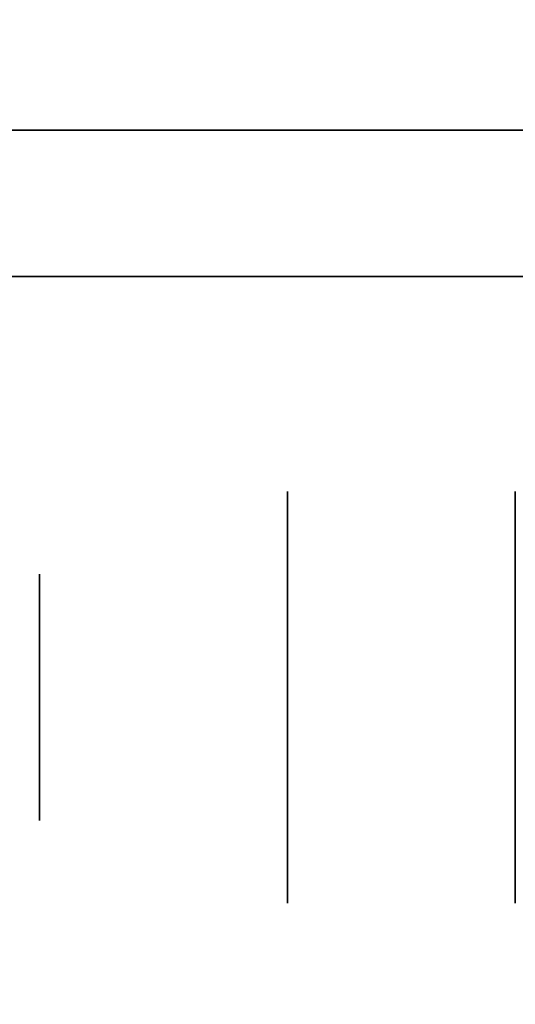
# Model space of a CAD drawing. Extents: x 413.3 to 457.5, y 5047.8 to 5050.
# Tile 108 of 256: x 419.3269 to 419.3591, y 5047.9682 to 5048.0322. Entities that reach past the tile are written whole.
import ezdxf

# ---------------------------------------------------------------- set-up
doc = ezdxf.new("R2010")
doc.units = 0
doc.header["$LTSCALE"] = 150
doc.header["$MEASUREMENT"] = 0
doc.layers.add('3DFACE_BOLT', color=7, linetype='CONTINUOUS')
doc.layers.add('3DFACE_SHAPE', color=7, linetype='CONTINUOUS')

msp = doc.modelspace()

# ---------------------------------------------------------------- linework, layer by layer
at = {"layer": '3DFACE_BOLT', "color": 1}
for points, invisible_edges in [([(419.359139, 5048.001534, -0.065), (419.359139, 5047.994847, -0.076583), (419.344339, 5048.001534, -0.065)], 14), ([(419.344339, 5048.001534, -0.065), (419.359139, 5047.994847, -0.076583), (419.344339, 5047.994847, -0.076583)], 3), ([(419.359139, 5047.994847, -0.053417), (419.359139, 5048.001534, -0.065), (419.344339, 5047.994847, -0.053417)], 14), ([(419.344339, 5047.994847, -0.053417), (419.359139, 5048.001534, -0.065), (419.344339, 5048.001534, -0.065)], 3), ([(419.344339, 5048.001534, -0.065), (419.344339, 5047.994847, -0.076583), (419.344339, 5047.994847, -0.053417)], 2), ([(419.359139, 5048.001534, -0.135), (419.359139, 5047.994847, -0.146583), (419.344339, 5048.001534, -0.135)], 14), ([(419.344339, 5048.001534, -0.135), (419.359139, 5047.994847, -0.146583), (419.344339, 5047.994847, -0.146583)], 3), ([(419.359139, 5047.994847, -0.123417), (419.359139, 5048.001534, -0.135), (419.344339, 5047.994847, -0.123417)], 14), ([(419.344339, 5047.994847, -0.123417), (419.359139, 5048.001534, -0.135), (419.344339, 5048.001534, -0.135)], 3), ([(419.344339, 5048.001534, -0.135), (419.344339, 5047.994847, -0.146583), (419.344339, 5047.994847, -0.123417)], 2), ([(419.378239, 5047.996159, -0.065), (419.378239, 5047.995768, -0.067472), (419.328239, 5047.996159, -0.065)], 14), ([(419.328239, 5047.996159, -0.065), (419.378239, 5047.995768, -0.067472), (419.328239, 5047.995768, -0.067472)], 3), ([(419.378239, 5047.995768, -0.062528), (419.378239, 5047.996159, -0.065), (419.328239, 5047.995768, -0.062528)], 14), ([(419.328239, 5047.995768, -0.062528), (419.378239, 5047.996159, -0.065), (419.328239, 5047.996159, -0.065)], 3), ([(419.328239, 5047.996159, -0.065), (419.328239, 5047.995768, -0.067472), (419.328239, 5047.995768, -0.062528)], 2), ([(419.378239, 5047.996159, -0.135), (419.378239, 5047.995768, -0.137472), (419.328239, 5047.996159, -0.135)], 14), ([(419.328239, 5047.996159, -0.135), (419.378239, 5047.995768, -0.137472), (419.328239, 5047.995768, -0.137472)], 3), ([(419.378239, 5047.995768, -0.132528), (419.378239, 5047.996159, -0.135), (419.328239, 5047.995768, -0.132528)], 14), ([(419.328239, 5047.995768, -0.132528), (419.378239, 5047.996159, -0.135), (419.328239, 5047.996159, -0.135)], 3), ([(419.328239, 5047.996159, -0.135), (419.328239, 5047.995768, -0.137472), (419.328239, 5047.995768, -0.132528)], 2), ([(419.378239, 5047.995768, -0.067472), (419.378239, 5047.994632, -0.069702), (419.328239, 5047.995768, -0.067472)], 14), ([(419.328239, 5047.995768, -0.067472), (419.378239, 5047.994632, -0.069702), (419.328239, 5047.994632, -0.069702)], 3), ([(419.378239, 5047.994632, -0.060298), (419.378239, 5047.995768, -0.062528), (419.328239, 5047.994632, -0.060298)], 14), ([(419.328239, 5047.994632, -0.060298), (419.378239, 5047.995768, -0.062528), (419.328239, 5047.995768, -0.062528)], 3), ([(419.328239, 5047.995768, -0.067472), (419.328239, 5047.994632, -0.069702), (419.328239, 5047.995768, -0.062528)], 14), ([(419.328239, 5047.995768, -0.062528), (419.328239, 5047.994632, -0.069702), (419.328239, 5047.994632, -0.060298)], 3), ([(419.378239, 5047.995768, -0.137472), (419.378239, 5047.994632, -0.139702), (419.328239, 5047.995768, -0.137472)], 14), ([(419.328239, 5047.995768, -0.137472), (419.378239, 5047.994632, -0.139702), (419.328239, 5047.994632, -0.139702)], 3), ([(419.378239, 5047.994632, -0.130298), (419.378239, 5047.995768, -0.132528), (419.328239, 5047.994632, -0.130298)], 14), ([(419.328239, 5047.994632, -0.130298), (419.378239, 5047.995768, -0.132528), (419.328239, 5047.995768, -0.132528)], 3), ([(419.328239, 5047.995768, -0.137472), (419.328239, 5047.994632, -0.139702), (419.328239, 5047.995768, -0.132528)], 14), ([(419.328239, 5047.995768, -0.132528), (419.328239, 5047.994632, -0.139702), (419.328239, 5047.994632, -0.130298)], 3), ([(419.378239, 5047.994632, -0.069702), (419.378239, 5047.992862, -0.071472), (419.328239, 5047.994632, -0.069702)], 14), ([(419.328239, 5047.994632, -0.069702), (419.378239, 5047.992862, -0.071472), (419.328239, 5047.992862, -0.071472)], 3), ([(419.378239, 5047.992862, -0.058528), (419.378239, 5047.994632, -0.060298), (419.328239, 5047.992862, -0.058528)], 14), ([(419.328239, 5047.992862, -0.058528), (419.378239, 5047.994632, -0.060298), (419.328239, 5047.994632, -0.060298)], 3), ([(419.328239, 5047.994632, -0.069702), (419.328239, 5047.992862, -0.071472), (419.328239, 5047.994632, -0.060298)], 14), ([(419.328239, 5047.994632, -0.060298), (419.328239, 5047.992862, -0.071472), (419.328239, 5047.992862, -0.058528)], 3), ([(419.378239, 5047.994632, -0.139702), (419.378239, 5047.992862, -0.141472), (419.328239, 5047.994632, -0.139702)], 14), ([(419.328239, 5047.994632, -0.139702), (419.378239, 5047.992862, -0.141472), (419.328239, 5047.992862, -0.141472)], 3), ([(419.378239, 5047.992862, -0.128528), (419.378239, 5047.994632, -0.130298), (419.328239, 5047.992862, -0.128528)], 14), ([(419.328239, 5047.992862, -0.128528), (419.378239, 5047.994632, -0.130298), (419.328239, 5047.994632, -0.130298)], 3), ([(419.328239, 5047.994632, -0.139702), (419.328239, 5047.992862, -0.141472), (419.328239, 5047.994632, -0.130298)], 14), ([(419.328239, 5047.994632, -0.130298), (419.328239, 5047.992862, -0.141472), (419.328239, 5047.992862, -0.128528)], 3), ([(419.359139, 5047.994847, -0.076583), (419.359139, 5047.981472, -0.076583), (419.344339, 5047.994847, -0.076583)], 14), ([(419.344339, 5047.994847, -0.076583), (419.359139, 5047.981472, -0.076583), (419.344339, 5047.981472, -0.076583)], 3), ([(419.359139, 5047.981472, -0.053417), (419.359139, 5047.994847, -0.053417), (419.344339, 5047.981472, -0.053417)], 14), ([(419.344339, 5047.981472, -0.053417), (419.359139, 5047.994847, -0.053417), (419.344339, 5047.994847, -0.053417)], 3), ([(419.344339, 5047.994847, -0.076583), (419.344339, 5047.981472, -0.076583), (419.344339, 5047.994847, -0.053417)], 14), ([(419.344339, 5047.994847, -0.053417), (419.344339, 5047.981472, -0.076583), (419.344339, 5047.981472, -0.053417)], 3), ([(419.359139, 5047.994847, -0.146583), (419.359139, 5047.981472, -0.146583), (419.344339, 5047.994847, -0.146583)], 14), ([(419.344339, 5047.994847, -0.146583), (419.359139, 5047.981472, -0.146583), (419.344339, 5047.981472, -0.146583)], 3), ([(419.359139, 5047.981472, -0.123417), (419.359139, 5047.994847, -0.123417), (419.344339, 5047.981472, -0.123417)], 14), ([(419.344339, 5047.981472, -0.123417), (419.359139, 5047.994847, -0.123417), (419.344339, 5047.994847, -0.123417)], 3), ([(419.344339, 5047.994847, -0.146583), (419.344339, 5047.981472, -0.146583), (419.344339, 5047.994847, -0.123417)], 14), ([(419.344339, 5047.994847, -0.123417), (419.344339, 5047.981472, -0.146583), (419.344339, 5047.981472, -0.123417)], 3), ([(419.359139, 5047.994847, -0.053417), (419.359139, 5047.981472, -0.053417), (419.359139, 5047.994847, -0.076583)], 14), ([(419.359139, 5047.994847, -0.076583), (419.359139, 5047.981472, -0.053417), (419.359139, 5047.981472, -0.076583)], 3), ([(419.359139, 5047.994847, -0.123417), (419.359139, 5047.981472, -0.123417), (419.359139, 5047.994847, -0.146583)], 14), ([(419.359139, 5047.994847, -0.146583), (419.359139, 5047.981472, -0.123417), (419.359139, 5047.981472, -0.146583)], 3), ([(419.378239, 5047.992862, -0.071472), (419.378239, 5047.990632, -0.072608), (419.328239, 5047.992862, -0.071472)], 14), ([(419.328239, 5047.992862, -0.071472), (419.378239, 5047.990632, -0.072608), (419.328239, 5047.990632, -0.072608)], 3), ([(419.378239, 5047.990632, -0.057392), (419.378239, 5047.992862, -0.058528), (419.328239, 5047.990632, -0.057392)], 14), ([(419.328239, 5047.990632, -0.057392), (419.378239, 5047.992862, -0.058528), (419.328239, 5047.992862, -0.058528)], 3), ([(419.328239, 5047.992862, -0.071472), (419.328239, 5047.990632, -0.072608), (419.328239, 5047.992862, -0.058528)], 14), ([(419.328239, 5047.992862, -0.058528), (419.328239, 5047.990632, -0.072608), (419.328239, 5047.990632, -0.057392)], 3), ([(419.378239, 5047.992862, -0.141472), (419.378239, 5047.990632, -0.142608), (419.328239, 5047.992862, -0.141472)], 14), ([(419.328239, 5047.992862, -0.141472), (419.378239, 5047.990632, -0.142608), (419.328239, 5047.990632, -0.142608)], 3), ([(419.378239, 5047.990632, -0.127392), (419.378239, 5047.992862, -0.128528), (419.328239, 5047.990632, -0.127392)], 14), ([(419.328239, 5047.990632, -0.127392), (419.378239, 5047.992862, -0.128528), (419.328239, 5047.992862, -0.128528)], 3), ([(419.328239, 5047.992862, -0.141472), (419.328239, 5047.990632, -0.142608), (419.328239, 5047.992862, -0.128528)], 14), ([(419.328239, 5047.992862, -0.128528), (419.328239, 5047.990632, -0.142608), (419.328239, 5047.990632, -0.127392)], 3), ([(419.378239, 5047.990632, -0.072608), (419.378239, 5047.988159, -0.073), (419.328239, 5047.990632, -0.072608)], 14), ([(419.328239, 5047.990632, -0.072608), (419.378239, 5047.988159, -0.073), (419.328239, 5047.988159, -0.073)], 3), ([(419.378239, 5047.988159, -0.057), (419.378239, 5047.990632, -0.057392), (419.328239, 5047.988159, -0.057)], 14), ([(419.328239, 5047.988159, -0.057), (419.378239, 5047.990632, -0.057392), (419.328239, 5047.990632, -0.057392)], 3), ([(419.328239, 5047.990632, -0.072608), (419.328239, 5047.988159, -0.073), (419.328239, 5047.990632, -0.057392)], 14), ([(419.328239, 5047.990632, -0.057392), (419.328239, 5047.988159, -0.073), (419.328239, 5047.988159, -0.057)], 3), ([(419.378239, 5047.990632, -0.142608), (419.378239, 5047.988159, -0.143), (419.328239, 5047.990632, -0.142608)], 14), ([(419.328239, 5047.990632, -0.142608), (419.378239, 5047.988159, -0.143), (419.328239, 5047.988159, -0.143)], 3), ([(419.378239, 5047.988159, -0.127), (419.378239, 5047.990632, -0.127392), (419.328239, 5047.988159, -0.127)], 14), ([(419.328239, 5047.988159, -0.127), (419.378239, 5047.990632, -0.127392), (419.328239, 5047.990632, -0.127392)], 3), ([(419.328239, 5047.990632, -0.142608), (419.328239, 5047.988159, -0.143), (419.328239, 5047.990632, -0.127392)], 14), ([(419.328239, 5047.990632, -0.127392), (419.328239, 5047.988159, -0.143), (419.328239, 5047.988159, -0.127)], 3), ([(419.378239, 5047.988159, -0.073), (419.378239, 5047.985687, -0.072608), (419.328239, 5047.988159, -0.073)], 14), ([(419.328239, 5047.988159, -0.073), (419.378239, 5047.985687, -0.072608), (419.328239, 5047.985687, -0.072608)], 3), ([(419.378239, 5047.985687, -0.057392), (419.378239, 5047.988159, -0.057), (419.328239, 5047.985687, -0.057392)], 14), ([(419.328239, 5047.985687, -0.057392), (419.378239, 5047.988159, -0.057), (419.328239, 5047.988159, -0.057)], 3), ([(419.328239, 5047.988159, -0.073), (419.328239, 5047.985687, -0.072608), (419.328239, 5047.988159, -0.057)], 14), ([(419.328239, 5047.988159, -0.057), (419.328239, 5047.985687, -0.072608), (419.328239, 5047.985687, -0.057392)], 3), ([(419.378239, 5047.988159, -0.143), (419.378239, 5047.985687, -0.142608), (419.328239, 5047.988159, -0.143)], 14), ([(419.328239, 5047.988159, -0.143), (419.378239, 5047.985687, -0.142608), (419.328239, 5047.985687, -0.142608)], 3), ([(419.378239, 5047.985687, -0.127392), (419.378239, 5047.988159, -0.127), (419.328239, 5047.985687, -0.127392)], 14), ([(419.328239, 5047.985687, -0.127392), (419.378239, 5047.988159, -0.127), (419.328239, 5047.988159, -0.127)], 3), ([(419.328239, 5047.988159, -0.143), (419.328239, 5047.985687, -0.142608), (419.328239, 5047.988159, -0.127)], 14), ([(419.328239, 5047.988159, -0.127), (419.328239, 5047.985687, -0.142608), (419.328239, 5047.985687, -0.127392)], 3), ([(419.378239, 5047.985687, -0.072608), (419.378239, 5047.983457, -0.071472), (419.328239, 5047.985687, -0.072608)], 14), ([(419.328239, 5047.985687, -0.072608), (419.378239, 5047.983457, -0.071472), (419.328239, 5047.983457, -0.071472)], 3), ([(419.378239, 5047.983457, -0.058528), (419.378239, 5047.985687, -0.057392), (419.328239, 5047.983457, -0.058528)], 14), ([(419.328239, 5047.983457, -0.058528), (419.378239, 5047.985687, -0.057392), (419.328239, 5047.985687, -0.057392)], 3), ([(419.328239, 5047.985687, -0.072608), (419.328239, 5047.983457, -0.071472), (419.328239, 5047.985687, -0.057392)], 14), ([(419.328239, 5047.985687, -0.057392), (419.328239, 5047.983457, -0.071472), (419.328239, 5047.983457, -0.058528)], 3), ([(419.378239, 5047.985687, -0.142608), (419.378239, 5047.983457, -0.141472), (419.328239, 5047.985687, -0.142608)], 14), ([(419.328239, 5047.985687, -0.142608), (419.378239, 5047.983457, -0.141472), (419.328239, 5047.983457, -0.141472)], 3), ([(419.378239, 5047.983457, -0.128528), (419.378239, 5047.985687, -0.127392), (419.328239, 5047.983457, -0.128528)], 14), ([(419.328239, 5047.983457, -0.128528), (419.378239, 5047.985687, -0.127392), (419.328239, 5047.985687, -0.127392)], 3), ([(419.328239, 5047.985687, -0.142608), (419.328239, 5047.983457, -0.141472), (419.328239, 5047.985687, -0.127392)], 14), ([(419.328239, 5047.985687, -0.127392), (419.328239, 5047.983457, -0.141472), (419.328239, 5047.983457, -0.128528)], 3), ([(419.378239, 5047.983457, -0.071472), (419.378239, 5047.981687, -0.069702), (419.328239, 5047.983457, -0.071472)], 14), ([(419.328239, 5047.983457, -0.071472), (419.378239, 5047.981687, -0.069702), (419.328239, 5047.981687, -0.069702)], 3), ([(419.378239, 5047.981687, -0.060298), (419.378239, 5047.983457, -0.058528), (419.328239, 5047.981687, -0.060298)], 14), ([(419.328239, 5047.981687, -0.060298), (419.378239, 5047.983457, -0.058528), (419.328239, 5047.983457, -0.058528)], 3), ([(419.328239, 5047.983457, -0.071472), (419.328239, 5047.981687, -0.069702), (419.328239, 5047.983457, -0.058528)], 14), ([(419.328239, 5047.983457, -0.058528), (419.328239, 5047.981687, -0.069702), (419.328239, 5047.981687, -0.060298)], 3), ([(419.378239, 5047.983457, -0.141472), (419.378239, 5047.981687, -0.139702), (419.328239, 5047.983457, -0.141472)], 14), ([(419.328239, 5047.983457, -0.141472), (419.378239, 5047.981687, -0.139702), (419.328239, 5047.981687, -0.139702)], 3), ([(419.378239, 5047.981687, -0.130298), (419.378239, 5047.983457, -0.128528), (419.328239, 5047.981687, -0.130298)], 14), ([(419.328239, 5047.981687, -0.130298), (419.378239, 5047.983457, -0.128528), (419.328239, 5047.983457, -0.128528)], 3), ([(419.328239, 5047.983457, -0.141472), (419.328239, 5047.981687, -0.139702), (419.328239, 5047.983457, -0.128528)], 14), ([(419.328239, 5047.983457, -0.128528), (419.328239, 5047.981687, -0.139702), (419.328239, 5047.981687, -0.130298)], 3), ([(419.378239, 5047.981687, -0.069702), (419.378239, 5047.980551, -0.067472), (419.328239, 5047.981687, -0.069702)], 14), ([(419.328239, 5047.981687, -0.069702), (419.378239, 5047.980551, -0.067472), (419.328239, 5047.980551, -0.067472)], 3), ([(419.378239, 5047.980551, -0.062528), (419.378239, 5047.981687, -0.060298), (419.328239, 5047.980551, -0.062528)], 14), ([(419.328239, 5047.980551, -0.062528), (419.378239, 5047.981687, -0.060298), (419.328239, 5047.981687, -0.060298)], 3), ([(419.328239, 5047.981687, -0.069702), (419.328239, 5047.980551, -0.067472), (419.328239, 5047.981687, -0.060298)], 14), ([(419.328239, 5047.981687, -0.060298), (419.328239, 5047.980551, -0.067472), (419.328239, 5047.980551, -0.062528)], 3), ([(419.378239, 5047.981687, -0.139702), (419.378239, 5047.980551, -0.137472), (419.328239, 5047.981687, -0.139702)], 14), ([(419.328239, 5047.981687, -0.139702), (419.378239, 5047.980551, -0.137472), (419.328239, 5047.980551, -0.137472)], 3), ([(419.378239, 5047.980551, -0.132528), (419.378239, 5047.981687, -0.130298), (419.328239, 5047.980551, -0.132528)], 14), ([(419.328239, 5047.980551, -0.132528), (419.378239, 5047.981687, -0.130298), (419.328239, 5047.981687, -0.130298)], 3), ([(419.328239, 5047.981687, -0.139702), (419.328239, 5047.980551, -0.137472), (419.328239, 5047.981687, -0.130298)], 14), ([(419.328239, 5047.981687, -0.130298), (419.328239, 5047.980551, -0.137472), (419.328239, 5047.980551, -0.132528)], 3), ([(419.359139, 5047.981472, -0.076583), (419.359139, 5047.974784, -0.065), (419.344339, 5047.981472, -0.076583)], 14), ([(419.344339, 5047.981472, -0.076583), (419.359139, 5047.974784, -0.065), (419.344339, 5047.974784, -0.065)], 3), ([(419.359139, 5047.974784, -0.065), (419.359139, 5047.981472, -0.053417), (419.344339, 5047.974784, -0.065)], 14), ([(419.344339, 5047.974784, -0.065), (419.359139, 5047.981472, -0.053417), (419.344339, 5047.981472, -0.053417)], 3), ([(419.344339, 5047.981472, -0.076583), (419.344339, 5047.974784, -0.065), (419.344339, 5047.981472, -0.053417)], 12), ([(419.359139, 5047.981472, -0.146583), (419.359139, 5047.974784, -0.135), (419.344339, 5047.981472, -0.146583)], 14), ([(419.344339, 5047.981472, -0.146583), (419.359139, 5047.974784, -0.135), (419.344339, 5047.974784, -0.135)], 3), ([(419.359139, 5047.974784, -0.135), (419.359139, 5047.981472, -0.123417), (419.344339, 5047.974784, -0.135)], 14), ([(419.344339, 5047.974784, -0.135), (419.359139, 5047.981472, -0.123417), (419.344339, 5047.981472, -0.123417)], 3), ([(419.344339, 5047.981472, -0.146583), (419.344339, 5047.974784, -0.135), (419.344339, 5047.981472, -0.123417)], 12), ([(419.359139, 5047.981472, -0.053417), (419.359139, 5047.974784, -0.065), (419.359139, 5047.981472, -0.076583)], 12), ([(419.359139, 5047.981472, -0.123417), (419.359139, 5047.974784, -0.135), (419.359139, 5047.981472, -0.146583)], 12), ([(419.378239, 5047.980551, -0.067472), (419.378239, 5047.980159, -0.065), (419.328239, 5047.980551, -0.067472)], 14), ([(419.328239, 5047.980551, -0.067472), (419.378239, 5047.980159, -0.065), (419.328239, 5047.980159, -0.065)], 3), ([(419.378239, 5047.980159, -0.065), (419.378239, 5047.980551, -0.062528), (419.328239, 5047.980159, -0.065)], 14), ([(419.328239, 5047.980159, -0.065), (419.378239, 5047.980551, -0.062528), (419.328239, 5047.980551, -0.062528)], 3), ([(419.328239, 5047.980551, -0.067472), (419.328239, 5047.980159, -0.065), (419.328239, 5047.980551, -0.062528)], 12), ([(419.378239, 5047.980551, -0.137472), (419.378239, 5047.980159, -0.135), (419.328239, 5047.980551, -0.137472)], 14), ([(419.328239, 5047.980551, -0.137472), (419.378239, 5047.980159, -0.135), (419.328239, 5047.980159, -0.135)], 3), ([(419.378239, 5047.980159, -0.135), (419.378239, 5047.980551, -0.132528), (419.328239, 5047.980159, -0.135)], 14), ([(419.328239, 5047.980159, -0.135), (419.378239, 5047.980551, -0.132528), (419.328239, 5047.980551, -0.132528)], 3), ([(419.328239, 5047.980551, -0.137472), (419.328239, 5047.980159, -0.135), (419.328239, 5047.980551, -0.132528)], 12)]:
    msp.add_3dface(points, dxfattribs=dict(at, invisible_edges=invisible_edges))
at = {"layer": '3DFACE_SHAPE', "color": 13}
for points, invisible_edges in [([(419.365539, 5050.025014, -0.1905), (419.26869, 5050.025153, -0.1905), (419.26554, 5047.825153, -0.1905)], 12), ([(419.26869, 5050.025153, -0.0095), (419.362442, 5047.861866, -0.0095), (419.26554, 5047.825153, -0.0095)], 3), ([(419.468689, 5050.024866), (419.26869, 5050.025153), (419.26554, 5047.825153)], 12), ([(419.26554, 5047.825153, -0.2), (419.26869, 5050.025153, -0.2), (419.465539, 5047.824866, -0.2)], 2), ([(419.362389, 5047.825014, -0.1905), (419.365539, 5050.025014, -0.1905), (419.26554, 5047.825153, -0.1905)], 2), ([(419.465539, 5047.824866), (419.468689, 5050.024866), (419.26554, 5047.825153)], 2), ([(419.26869, 5050.025153, -0.0095), (419.365306, 5049.861864, -0.0095), (419.362623, 5047.988166, -0.0095)], 13), ([(419.362623, 5047.988166, -0.0095), (419.362442, 5047.861866, -0.0095), (419.26869, 5050.025153, -0.0095)], 14), ([(419.26869, 5050.025153, -0.2), (419.468689, 5050.024866, -0.2), (419.465539, 5047.824866, -0.2)], 12), ([(419.268689, 5048.015509, -1), (419.268689, 5048.025009, -1), (419.365539, 5048.015509, -1)], 2), ([(419.268689, 5048.025009, -1), (419.468689, 5048.025009, -1), (419.365539, 5048.015509, -1)], 14), ([(419.268689, 5048.015509, -0.2), (419.365539, 5048.015509, -0.2), (419.268689, 5048.025009, -0.2)], 2), ([(419.365539, 5048.015509, -0.2), (419.371839, 5048.015509, -0.2), (419.268689, 5048.025009, -0.2)], 15), ([(419.268689, 5048.025009, -0.2), (419.371839, 5048.015509, -0.2), (419.468689, 5048.025009, -0.2)], 3), ([(419.268689, 5048.025009, -1), (419.268689, 5048.025009, -0.2), (419.468689, 5048.025009, -1)], 2), ([(419.268689, 5048.025009, -0.2), (419.468689, 5048.025009, -0.2), (419.468689, 5048.025009, -1)], 12), ([(419.365539, 5048.015509, -1), (419.365539, 5048.015509, -0.2), (419.268689, 5048.015509, -1)], 2), ([(419.365539, 5048.015509, -0.2), (419.268689, 5048.015509, -0.2), (419.268689, 5048.015509, -1)], 12)]:
    msp.add_3dface(points, dxfattribs=dict(at, invisible_edges=invisible_edges))

doc.saveas('drawing.dxf')
